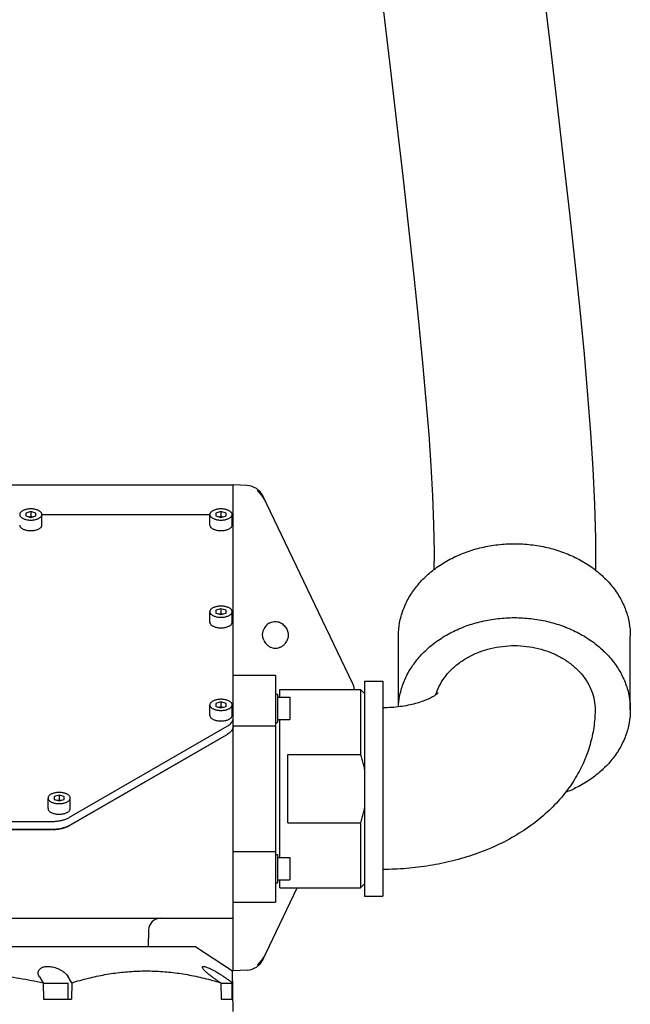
# Model space of a CAD drawing. Header units: millimetres. Extents: x 0 to 594, y 0 to 420.
# Tile 33 of 35: x 501 to 516, y 337 to 361. Entities that reach past the tile are written whole.
import ezdxf

# ---------------------------------------------------------------- set-up
doc = ezdxf.new("R2010")
doc.units = ezdxf.units.MM
doc.header["$LTSCALE"] = 32.67
doc.layers.get('0').update_dxf_attribs({"linetype": 'CONTINUOUS'})

msp = doc.modelspace()

# ---------------------------------------------------------------- linework, layer by layer
at = {"color": 7, "linetype": 'CONTINUOUS'}
for p, q in [((491.91172, 349.54621), (506.51172, 349.54621)), ((506.51172, 337.54621), (506.51172, 349.54621)), ((506.8606, 349.52793), (506.51172, 349.54621)), ((509.46249, 344.64879), (507.24347, 349.27175)), ((501.51172, 348.88491), (501.38672, 348.84882)), ((501.38672, 348.84882), (501.38672, 348.77665)), ((501.51172, 348.88491), (501.51172, 348.77232)), ((501.63672, 348.84882), (501.51172, 348.88491)), ((501.63672, 348.77665), (501.63672, 348.84882)), ((501.78672, 348.55293), (501.78672, 348.81274)), ((505.93672, 348.55293), (505.93672, 348.81274)), ((506.21172, 348.88491), (506.08672, 348.84882)), ((506.08672, 348.84882), (506.08672, 348.77665)), ((506.21172, 348.88491), (506.21172, 348.77232)), ((506.33672, 348.84882), (506.21172, 348.88491)), ((506.33672, 348.77665), (506.33672, 348.84882)), ((506.48672, 348.55293), (506.48672, 348.81274)), ((501.38672, 348.77665), (501.51172, 348.74057)), ((501.45672, 348.75645), (501.51172, 348.77232)), ((501.51172, 348.74057), (501.63672, 348.77665)), ((501.51172, 348.77232), (501.56672, 348.75645)), ((505.93672, 348.80293), (501.78672, 348.80293)), ((506.08672, 348.77665), (506.21172, 348.74057)), ((506.15672, 348.75645), (506.21172, 348.77232)), ((506.21172, 348.74057), (506.33672, 348.77665)), ((506.21172, 348.77232), (506.26672, 348.75645)), ((505.93672, 346.15293), (505.93672, 346.41274)), ((506.21172, 346.48491), (506.08672, 346.44882)), ((506.08672, 346.44882), (506.08672, 346.37665)), ((506.21172, 346.48491), (506.21172, 346.37232)), ((506.33672, 346.44882), (506.21172, 346.48491)), ((506.33672, 346.37665), (506.33672, 346.44882)), ((506.48672, 346.15293), (506.48672, 346.41274)), ((506.08672, 346.37665), (506.21172, 346.34057)), ((506.15672, 346.35645), (506.21172, 346.37232)), ((506.21172, 346.34057), (506.33672, 346.37665)), ((506.21172, 346.37232), (506.26672, 346.35645)), ((507.2647, 345.96548), (507.2668, 345.97075)), ((510.59672, 344.06476), (510.59672, 345.81606)), ((516.32672, 343.99194), (516.32672, 345.81606)), ((506.51172, 344.84621), (507.56172, 344.84621)), ((507.56172, 344.84621), (507.56172, 339.24621)), ((509.76172, 344.70121), (510.21172, 344.70121)), ((509.76172, 344.70121), (509.76172, 339.39121)), ((510.21172, 344.70121), (510.21172, 339.39121)), ((507.66172, 344.49621), (509.66173, 344.49621)), ((507.66172, 344.29621), (507.66172, 344.49621)), ((509.76172, 344.39621), (509.66173, 344.49621)), ((509.66173, 344.49621), (509.66173, 342.89031)), ((507.56172, 344.37611), (507.61172, 344.37611)), ((507.61172, 344.37611), (507.61172, 343.67611)), ((507.61172, 344.30111), (507.91172, 344.30111)), ((507.91172, 344.30111), (507.91172, 343.75111)), ((505.93672, 343.85293), (505.93672, 344.11274)), ((506.21172, 344.18491), (506.08672, 344.14882)), ((506.08672, 344.14882), (506.08672, 344.07665)), ((506.08672, 344.07665), (506.21172, 344.04057)), ((506.15672, 344.05645), (506.21172, 344.07232)), ((506.21172, 344.18491), (506.21172, 344.07232)), ((506.33672, 344.14882), (506.21172, 344.18491)), ((506.21172, 344.04057), (506.33672, 344.07665)), ((506.21172, 344.07232), (506.26672, 344.05645)), ((506.33672, 344.07665), (506.33672, 344.14882)), ((506.48672, 343.85293), (506.48672, 344.11274)), ((515.45649, 343.99194), (515.45632, 343.97223)), ((507.61172, 343.75111), (507.91172, 343.75111)), ((507.66172, 340.34131), (507.66172, 343.75111)), ((502.47116, 341.33742), (506.36509, 343.58335)), ((506.51172, 343.59541), (507.56172, 343.59541)), ((507.56172, 343.67611), (507.61172, 343.67611)), ((502.47116, 341.13824), (506.36509, 343.38417)), ((506.33599, 343.36886), (502.47143, 341.13765)), ((507.86172, 342.89031), (509.66173, 342.89031)), ((507.86172, 341.20212), (507.86172, 342.89031)), ((501.93672, 341.55293), (501.93672, 341.81274)), ((502.21172, 341.88491), (502.08672, 341.84882)), ((502.08672, 341.84882), (502.08672, 341.77665)), ((502.08672, 341.77665), (502.21172, 341.74057)), ((502.15672, 341.75645), (502.21172, 341.77232)), ((502.33672, 341.84882), (502.21172, 341.88491)), ((502.21172, 341.88491), (502.21172, 341.77232)), ((502.21172, 341.74057), (502.33672, 341.77665)), ((502.21172, 341.77232), (502.26672, 341.75645)), ((502.33672, 341.77665), (502.33672, 341.84882)), ((502.48672, 341.55293), (502.48672, 341.81274)), ((502.04405, 341.03451), (496.3794, 341.03451)), ((496.40566, 341.23393), (502.01779, 341.23393)), ((496.40566, 341.03474), (502.01779, 341.03474)), ((507.86172, 341.20212), (509.66173, 341.20212)), ((509.66173, 341.20212), (509.66173, 339.59621)), ((506.51172, 340.49702), (507.56172, 340.49702)), ((507.56172, 340.41631), (507.61172, 340.41631)), ((507.61172, 340.41631), (507.61172, 339.71631)), ((507.61172, 340.34131), (507.91172, 340.34131)), ((507.91172, 340.34131), (507.91172, 339.79131)), ((507.24347, 337.82067), (508.09572, 339.59621)), ((507.56172, 339.71631), (507.61172, 339.71631)), ((507.61172, 339.79131), (507.91172, 339.79131)), ((507.66172, 339.59621), (507.66172, 339.79621)), ((507.66172, 339.59621), (509.66173, 339.59621)), ((509.76172, 339.69621), (509.66173, 339.59621)), ((509.76172, 339.39121), (510.21172, 339.39121)), ((506.51172, 339.24621), (507.56172, 339.24621)), ((491.91172, 338.84621), (506.51172, 338.84621)), ((504.4224, 338.55407), (504.41172, 338.14621)), ((492.86174, 338.14621), (505.56171, 338.14621)), ((506.50004, 337.54142), (505.56172, 338.14621)), ((506.51172, 337.54621), (506.4926, 337.54621)), ((506.51172, 336.54621), (506.49429, 337.54512)), ((506.8606, 337.5645), (506.51172, 337.54621)), ((501.81685, 337.25071), (501.82742, 336.84621)), ((501.81697, 337.24621), (502.43185, 337.24621)), ((502.43185, 336.84621), (502.43185, 337.24621)), ((502.52281, 337.25071), (502.52033, 336.84621)), ((506.20701, 337.25071), (506.21948, 336.84621)), ((506.20715, 337.24621), (506.49082, 337.24621)), ((506.49082, 336.84621), (506.49082, 337.24621)), ((501.82742, 336.84621), (502.52033, 336.84621)), ((506.21948, 336.84621), (506.50649, 336.84621))]:
    msp.add_line(p, q, dxfattribs=at)
for points in [[(515.47576, 347.4256), (515.47313, 348.21915), (515.45143, 349.07182), (515.40988, 349.94035), (515.3524, 350.8279), (515.2799, 351.75999), (515.19089, 352.76819), (515.08477, 353.86365), (514.96359, 355.0312), (514.83013, 356.25385), (514.68651, 357.52364), (514.5346, 358.83576), (514.3767, 360.18212), (514.21584, 361.54943)], [(510.22605, 361.22914), (510.38875, 359.84591), (510.54813, 358.48788), (510.70149, 357.16514), (510.84562, 355.89347), (510.97709, 354.69259), (511.09334, 353.57843), (511.1933, 352.55697), (511.27666, 351.63094), (511.34445, 350.79054), (511.39857, 350.01069), (511.43955, 349.2703), (511.46581, 348.56207), (511.47619, 347.87942), (511.47514, 347.44739)]]:
    msp.add_lwpolyline(points, dxfattribs=at)
for centre, radius, start, end in [((506.83705, 349.07855), 0.45, 25.641053, 87.000022), ((509.01172, 344.43243), 0.5, 7.33645, 25.641009), ((504.7223, 338.54621), 0.3, 90, 178.5), ((506.83705, 338.01388), 0.45, 272.999973, 334.358994)]:
    msp.add_arc(centre, radius, start, end, dxfattribs=at)
for points, knots in [([(507.12858, 349.38356), (507.12502, 349.38821), (507.12036, 349.39357), (507.11565, 349.40624), (507.11947, 349.40726), (507.12088, 349.40734)], [0, 0, 0, 0, 0.59706034, 0.87095875, 1, 1, 1, 1]), ([(507.12088, 349.40734), (507.12195, 349.4074), (507.12875, 349.4069), (507.13406, 349.40347), (507.1388, 349.40039), (507.13975, 349.39976)], [0, 0, 0, 0, 0.142558, 0.82908332, 1, 1, 1, 1]), ([(507.31498, 349.12277), (507.31059, 349.13191), (507.30143, 349.14991), (507.2867, 349.17609), (507.2713, 349.20119), (507.25546, 349.22516), (507.23914, 349.24829), (507.22207, 349.27112), (507.20389, 349.29417), (507.18449, 349.31764), (507.16449, 349.34095), (507.14552, 349.36278), (507.13368, 349.37689), (507.12858, 349.38356)], [0, 0, 0, 0, 0.0946138, 0.18836426, 0.28013474, 0.36923478, 0.45635616, 0.54425843, 0.63513182, 0.7301409, 0.82829676, 0.92166315, 1, 1, 1, 1]), ([(507.13975, 349.39976), (507.14464, 349.39656), (507.15772, 349.38777), (507.17756, 349.36915), (507.20067, 349.34286), (507.22353, 349.30987), (507.2371, 349.28501), (507.24347, 349.27175)], [0, 0, 0, 0, 0.10670099, 0.27853688, 0.49089943, 0.735237, 1, 1, 1, 1]), ([(501.51172, 348.95024), (501.49805, 348.95024), (501.47093, 348.94923), (501.43103, 348.94472), (501.39291, 348.93731), (501.3574, 348.92716), (501.32528, 348.9145), (501.29722, 348.89959), (501.27383, 348.88273), (501.25561, 348.86421), (501.243, 348.84432), (501.23751, 348.82672), (501.23673, 348.81618), (501.23673, 348.81274)], [0, 0, 0, 0, 0.1232693, 0.24448215, 0.36166448, 0.47301135, 0.5769841, 0.67242727, 0.75872015, 0.83598126, 0.90532899, 0.96911793, 1, 1, 1, 1]), ([(501.23673, 348.81274), (501.23673, 348.8093), (501.23751, 348.79876), (501.243, 348.78115), (501.25561, 348.76126), (501.27383, 348.74274), (501.29722, 348.72588), (501.32528, 348.71098), (501.3574, 348.69832), (501.39291, 348.68817), (501.43103, 348.68076), (501.47093, 348.67625), (501.49805, 348.67524), (501.51172, 348.67524)], [0, 0, 0, 0, 0.03088207, 0.09467101, 0.16401874, 0.24127985, 0.32757273, 0.4230159, 0.52698865, 0.63833552, 0.75551785, 0.8767307, 1, 1, 1, 1]), ([(501.78672, 348.81274), (501.78672, 348.81618), (501.78594, 348.82672), (501.78045, 348.84432), (501.76784, 348.86421), (501.74961, 348.88273), (501.72622, 348.89959), (501.69817, 348.9145), (501.66605, 348.92716), (501.63054, 348.93731), (501.59242, 348.94472), (501.55252, 348.94923), (501.5254, 348.95024), (501.51172, 348.95024)], [0, 0, 0, 0, 0.03088207, 0.09467101, 0.16401874, 0.24127985, 0.32757273, 0.4230159, 0.52698865, 0.63833552, 0.75551785, 0.8767307, 1, 1, 1, 1]), ([(501.51172, 348.67524), (501.5254, 348.67524), (501.55252, 348.67625), (501.59242, 348.68076), (501.63054, 348.68817), (501.66605, 348.69832), (501.69817, 348.71098), (501.72622, 348.72588), (501.74961, 348.74274), (501.76784, 348.76126), (501.78045, 348.78115), (501.78594, 348.79876), (501.78672, 348.8093), (501.78672, 348.81274)], [0, 0, 0, 0, 0.1232693, 0.24448215, 0.36166448, 0.47301135, 0.5769841, 0.67242727, 0.75872015, 0.83598126, 0.90532899, 0.96911793, 1, 1, 1, 1]), ([(506.21172, 348.95024), (506.19805, 348.95024), (506.17093, 348.94923), (506.13103, 348.94472), (506.09291, 348.93731), (506.0574, 348.92716), (506.02528, 348.9145), (505.99722, 348.89959), (505.97383, 348.88273), (505.95561, 348.86421), (505.943, 348.84432), (505.93751, 348.82672), (505.93673, 348.81618), (505.93673, 348.81274)], [0, 0, 0, 0, 0.1232693, 0.24448215, 0.36166448, 0.47301135, 0.5769841, 0.67242727, 0.75872015, 0.83598126, 0.90532899, 0.96911793, 1, 1, 1, 1]), ([(505.93673, 348.81274), (505.93673, 348.8093), (505.93751, 348.79876), (505.943, 348.78115), (505.95561, 348.76126), (505.97383, 348.74274), (505.99722, 348.72588), (506.02528, 348.71098), (506.0574, 348.69832), (506.09291, 348.68817), (506.13103, 348.68076), (506.17093, 348.67625), (506.19805, 348.67524), (506.21172, 348.67524)], [0, 0, 0, 0, 0.03088207, 0.09467101, 0.16401874, 0.24127985, 0.32757273, 0.4230159, 0.52698865, 0.63833552, 0.75551785, 0.8767307, 1, 1, 1, 1]), ([(506.48672, 348.81274), (506.48672, 348.81618), (506.48594, 348.82672), (506.48045, 348.84432), (506.46784, 348.86421), (506.44961, 348.88273), (506.42622, 348.89959), (506.39817, 348.9145), (506.36605, 348.92716), (506.33054, 348.93731), (506.29242, 348.94472), (506.25252, 348.94923), (506.2254, 348.95024), (506.21172, 348.95024)], [0, 0, 0, 0, 0.03088207, 0.09467101, 0.16401874, 0.24127985, 0.32757273, 0.4230159, 0.52698865, 0.63833552, 0.75551785, 0.8767307, 1, 1, 1, 1]), ([(506.21172, 348.67524), (506.2254, 348.67524), (506.25252, 348.67625), (506.29242, 348.68076), (506.33054, 348.68817), (506.36605, 348.69832), (506.39817, 348.71098), (506.42622, 348.72588), (506.44961, 348.74274), (506.46784, 348.76126), (506.48045, 348.78115), (506.48594, 348.79876), (506.48672, 348.8093), (506.48672, 348.81274)], [0, 0, 0, 0, 0.1232693, 0.24448215, 0.36166448, 0.47301135, 0.5769841, 0.67242727, 0.75872015, 0.83598126, 0.90532899, 0.96911793, 1, 1, 1, 1]), ([(506.51172, 348.55293), (506.51172, 348.56762), (506.50675, 348.5948), (506.4944, 348.61908), (506.48772, 348.62946)], [0, 0, 0, 0, 0.54421182, 1, 1, 1, 1]), ([(501.23673, 348.55293), (501.23673, 348.54949), (501.23751, 348.53895), (501.243, 348.52135), (501.25561, 348.50145), (501.27383, 348.48294), (501.29722, 348.46608), (501.32528, 348.45117), (501.3574, 348.43851), (501.39291, 348.42836), (501.43103, 348.42095), (501.47076, 348.41646), (501.49772, 348.41544), (501.51123, 348.41543)], [0, 0, 0, 0, 0.03092838, 0.09481298, 0.16426469, 0.24164166, 0.32806394, 0.42365023, 0.52777889, 0.63929273, 0.75665078, 0.87804539, 1, 1, 1, 1]), ([(501.51222, 348.41543), (501.52573, 348.41544), (501.55269, 348.41646), (501.59242, 348.42095), (501.63054, 348.42836), (501.66605, 348.43851), (501.69817, 348.45117), (501.72622, 348.46608), (501.74961, 348.48294), (501.76784, 348.50145), (501.78045, 348.52135), (501.78594, 348.53895), (501.78672, 348.54949), (501.78672, 348.55293)], [0, 0, 0, 0, 0.12195461, 0.24334922, 0.36070727, 0.47222111, 0.57634977, 0.67193606, 0.75835834, 0.83573531, 0.90518702, 0.96907162, 1, 1, 1, 1]), ([(505.93673, 348.55293), (505.93673, 348.54949), (505.93751, 348.53895), (505.943, 348.52135), (505.95561, 348.50145), (505.97383, 348.48294), (505.99722, 348.46608), (506.02528, 348.45117), (506.0574, 348.43851), (506.09291, 348.42836), (506.13103, 348.42095), (506.17076, 348.41646), (506.19772, 348.41544), (506.21123, 348.41543)], [0, 0, 0, 0, 0.03092838, 0.09481298, 0.16426469, 0.24164166, 0.32806394, 0.42365023, 0.52777889, 0.63929273, 0.75665078, 0.87804539, 1, 1, 1, 1]), ([(506.21222, 348.41543), (506.22573, 348.41544), (506.25269, 348.41646), (506.29242, 348.42095), (506.33054, 348.42836), (506.36605, 348.43851), (506.39817, 348.45117), (506.42622, 348.46608), (506.44961, 348.48294), (506.46784, 348.50145), (506.48045, 348.52135), (506.48594, 348.53895), (506.48672, 348.54949), (506.48672, 348.55293)], [0, 0, 0, 0, 0.12195461, 0.24334922, 0.36070727, 0.47222111, 0.57634977, 0.67193606, 0.75835834, 0.83573531, 0.90518702, 0.96907162, 1, 1, 1, 1]), ([(510.59672, 345.81606), (510.59672, 345.92454), (510.6165, 346.14277), (510.70463, 346.46247), (510.84919, 346.76844), (511.04694, 347.05443), (511.2936, 347.31471), (511.58399, 347.54419), (511.91218, 347.73838), (512.2715, 347.89351), (512.65472, 348.00654), (513.0541, 348.07525), (513.32559, 348.0906), (513.46172, 348.0906)], [0, 0, 0, 0, 0.08031973, 0.1615757, 0.24459874, 0.33003068, 0.41827486, 0.50948073, 0.60355508, 0.7001905, 0.79890319, 0.89907547, 1, 1, 1, 1]), ([(513.46172, 348.0906), (513.59785, 348.0906), (513.86935, 348.07525), (514.26872, 348.00654), (514.65195, 347.89351), (515.01127, 347.73838), (515.33945, 347.54419), (515.62985, 347.31471), (515.87651, 347.05443), (516.07426, 346.76844), (516.21882, 346.46247), (516.30695, 346.14277), (516.32672, 345.92454), (516.32672, 345.81606)], [0, 0, 0, 0, 0.10092453, 0.20109681, 0.2998095, 0.39644492, 0.49051927, 0.58172514, 0.66996932, 0.75540126, 0.8384243, 0.91968027, 1, 1, 1, 1]), ([(506.21172, 346.55024), (506.19805, 346.55024), (506.17093, 346.54923), (506.13103, 346.54472), (506.09291, 346.53731), (506.0574, 346.52716), (506.02528, 346.5145), (505.99722, 346.49959), (505.97383, 346.48273), (505.95561, 346.46421), (505.943, 346.44432), (505.93751, 346.42672), (505.93673, 346.41618), (505.93673, 346.41274)], [0, 0, 0, 0, 0.1232693, 0.24448215, 0.36166448, 0.47301135, 0.5769841, 0.67242727, 0.75872015, 0.83598126, 0.90532899, 0.96911793, 1, 1, 1, 1]), ([(505.93673, 346.41274), (505.93673, 346.4093), (505.93751, 346.39876), (505.943, 346.38115), (505.95561, 346.36126), (505.97383, 346.34274), (505.99722, 346.32588), (506.02528, 346.31098), (506.0574, 346.29832), (506.09291, 346.28817), (506.13103, 346.28076), (506.17093, 346.27625), (506.19805, 346.27524), (506.21172, 346.27524)], [0, 0, 0, 0, 0.03088207, 0.09467101, 0.16401874, 0.24127985, 0.32757273, 0.4230159, 0.52698865, 0.63833552, 0.75551785, 0.8767307, 1, 1, 1, 1]), ([(506.48672, 346.41274), (506.48672, 346.41618), (506.48594, 346.42672), (506.48045, 346.44432), (506.46784, 346.46421), (506.44961, 346.48273), (506.42622, 346.49959), (506.39817, 346.5145), (506.36605, 346.52716), (506.33054, 346.53731), (506.29242, 346.54472), (506.25252, 346.54923), (506.2254, 346.55024), (506.21172, 346.55024)], [0, 0, 0, 0, 0.03088207, 0.09467101, 0.16401874, 0.24127985, 0.32757273, 0.4230159, 0.52698865, 0.63833552, 0.75551785, 0.8767307, 1, 1, 1, 1]), ([(506.21172, 346.27524), (506.2254, 346.27524), (506.25252, 346.27625), (506.29242, 346.28076), (506.33054, 346.28817), (506.36605, 346.29832), (506.39817, 346.31098), (506.42622, 346.32588), (506.44961, 346.34274), (506.46784, 346.36126), (506.48045, 346.38115), (506.48594, 346.39876), (506.48672, 346.4093), (506.48672, 346.41274)], [0, 0, 0, 0, 0.1232693, 0.24448215, 0.36166448, 0.47301135, 0.5769841, 0.67242727, 0.75872015, 0.83598126, 0.90532899, 0.96911793, 1, 1, 1, 1]), ([(505.93673, 346.15293), (505.93673, 346.14949), (505.93751, 346.13895), (505.943, 346.12135), (505.95561, 346.10145), (505.97383, 346.08294), (505.99722, 346.06608), (506.02528, 346.05117), (506.0574, 346.03851), (506.09291, 346.02836), (506.13103, 346.02095), (506.17076, 346.01646), (506.19772, 346.01544), (506.21123, 346.01543)], [0, 0, 0, 0, 0.03092838, 0.09481298, 0.16426469, 0.24164166, 0.32806394, 0.42365023, 0.52777889, 0.63929273, 0.75665078, 0.87804539, 1, 1, 1, 1]), ([(506.21222, 346.01543), (506.22573, 346.01544), (506.25269, 346.01646), (506.29242, 346.02095), (506.33054, 346.02836), (506.36605, 346.03851), (506.39817, 346.05117), (506.42622, 346.06608), (506.44961, 346.08294), (506.46784, 346.10145), (506.48045, 346.12135), (506.48594, 346.13895), (506.48672, 346.14949), (506.48672, 346.15293)], [0, 0, 0, 0, 0.12195461, 0.24334922, 0.36070727, 0.47222111, 0.57634977, 0.67193606, 0.75835834, 0.83573531, 0.90518702, 0.96907162, 1, 1, 1, 1]), ([(507.4029, 346.12937), (507.42188, 346.1405), (507.46043, 346.15828), (507.50979, 346.16939), (507.53804, 346.17134), (507.5462, 346.17154)], [0, 0, 0, 0, 0.43790585, 0.83786805, 1, 1, 1, 1]), ([(507.5462, 346.17154), (507.55691, 346.17181), (507.58589, 346.17085), (507.6323, 346.16187), (507.68346, 346.14128), (507.73069, 346.11152), (507.77304, 346.07353), (507.80895, 346.02917), (507.83716, 345.98079), (507.85716, 345.9308), (507.86907, 345.8809), (507.87334, 345.83151), (507.87002, 345.78273), (507.8625, 345.75097), (507.85739, 345.73545)], [0, 0, 0, 0, 0.05196689, 0.14026711, 0.22806401, 0.31821124, 0.40995705, 0.50306846, 0.59419497, 0.68086648, 0.76356229, 0.84243024, 0.92066402, 1, 1, 1, 1]), ([(510.59823, 344.06562), (510.60166, 344.14946), (510.62306, 344.34242), (510.70463, 344.63835), (510.84919, 344.94432), (511.04694, 345.23031), (511.2936, 345.49059), (511.58399, 345.72007), (511.91218, 345.91426), (512.2715, 346.06939), (512.65472, 346.18242), (513.0541, 346.25113), (513.32559, 346.26648), (513.46172, 346.26648)], [0, 0, 0, 0, 0.06328155, 0.14604289, 0.23060402, 0.3176187, 0.4074977, 0.50039327, 0.59621047, 0.69463616, 0.79517763, 0.89720572, 1, 1, 1, 1]), ([(513.46172, 346.26648), (513.59785, 346.26648), (513.86935, 346.25113), (514.26872, 346.18242), (514.65195, 346.06939), (515.01127, 345.91426), (515.33945, 345.72007), (515.62985, 345.49059), (515.87651, 345.23031), (516.07426, 344.94432), (516.21882, 344.63835), (516.30695, 344.31865), (516.32672, 344.10042), (516.32672, 343.99194)], [0, 0, 0, 0, 0.10092453, 0.20109681, 0.2998095, 0.39644492, 0.49051927, 0.58172514, 0.66996932, 0.75540126, 0.8384243, 0.91968027, 1, 1, 1, 1]), ([(507.2668, 345.71388), (507.26147, 345.727), (507.25239, 345.7526), (507.2434, 345.79085), (507.23927, 345.82758), (507.23969, 345.86352), (507.24441, 345.89882), (507.25288, 345.93295), (507.26054, 345.95487), (507.2647, 345.96548)], [0, 0, 0, 0, 0.16443486, 0.31464635, 0.45514641, 0.59251352, 0.73074626, 0.86769267, 1, 1, 1, 1]), ([(507.4029, 346.12937), (507.38641, 346.1197), (507.35595, 346.09786), (507.31771, 346.05871), (507.28792, 346.01617), (507.27296, 345.98591), (507.2668, 345.97075)], [0, 0, 0, 0, 0.26983651, 0.52559393, 0.76897847, 1, 1, 1, 1]), ([(507.2668, 345.71388), (507.27424, 345.69557), (507.29299, 345.65904), (507.33195, 345.60877), (507.3834, 345.56456), (507.44691, 345.53075), (507.50473, 345.51594), (507.53997, 345.51325), (507.55016, 345.51298)], [0, 0, 0, 0, 0.16159686, 0.33365299, 0.51696316, 0.71213012, 0.91682181, 1, 1, 1, 1]), ([(507.55016, 345.51298), (507.56546, 345.51258), (507.60595, 345.51457), (507.66881, 345.53054), (507.73236, 345.56423), (507.78387, 345.60831), (507.82291, 345.65847), (507.84174, 345.69498), (507.84922, 345.71328)], [0, 0, 0, 0, 0.11980614, 0.31651036, 0.5039422, 0.679549, 0.84471923, 1, 1, 1, 1]), ([(507.84922, 345.71328), (507.85072, 345.71695), (507.85357, 345.72429), (507.85616, 345.73173), (507.85739, 345.73545)], [0, 0, 0, 0, 0.50244559, 1, 1, 1, 1]), ([(511.52278, 344.36786), (511.53221, 344.39847), (511.56973, 344.50621), (511.65857, 344.68482), (511.80912, 344.89061), (511.99646, 345.0761), (512.21603, 345.23702), (512.46326, 345.37021), (512.73221, 345.47257), (513.01746, 345.54213), (513.31216, 345.57725), (513.61043, 345.57726), (513.90511, 345.54215), (514.19031, 345.47261), (514.45919, 345.37027), (514.70634, 345.23713), (514.92585, 345.07625), (515.11313, 344.89079), (515.26366, 344.68501), (515.37401, 344.46311), (515.44136, 344.2304), (515.45649, 344.07093), (515.45649, 343.99194)], [0, 0, 0, 0, 0.01826336, 0.06501298, 0.11330673, 0.16319231, 0.21494525, 0.26820664, 0.3230465, 0.37880441, 0.43542571, 0.49209205, 0.54870809, 0.60445583, 0.65928141, 0.712526, 0.76426184, 0.81413504, 0.8624234, 0.90917678, 0.95490007, 1, 1, 1, 1]), ([(506.21172, 344.25024), (506.19805, 344.25024), (506.17093, 344.24923), (506.13103, 344.24472), (506.09291, 344.23731), (506.0574, 344.22716), (506.02528, 344.2145), (505.99722, 344.19959), (505.97383, 344.18273), (505.95561, 344.16421), (505.943, 344.14432), (505.93751, 344.12672), (505.93673, 344.11618), (505.93673, 344.11274)], [0, 0, 0, 0, 0.1232693, 0.24448215, 0.36166448, 0.47301135, 0.5769841, 0.67242727, 0.75872015, 0.83598126, 0.90532899, 0.96911793, 1, 1, 1, 1]), ([(506.48672, 344.11274), (506.48672, 344.11618), (506.48594, 344.12672), (506.48045, 344.14432), (506.46784, 344.16421), (506.44961, 344.18273), (506.42622, 344.19959), (506.39817, 344.2145), (506.36605, 344.22716), (506.33054, 344.23731), (506.29242, 344.24472), (506.25252, 344.24923), (506.2254, 344.25024), (506.21172, 344.25024)], [0, 0, 0, 0, 0.03088207, 0.09467101, 0.16401874, 0.24127985, 0.32757273, 0.4230159, 0.52698865, 0.63833552, 0.75551785, 0.8767307, 1, 1, 1, 1]), ([(511.57557, 344.40172), (511.57719, 344.40408), (511.58172, 344.41172), (511.5343, 344.36612), (511.49024, 344.3406), (511.40572, 344.28919), (511.30099, 344.24058), (511.16794, 344.1885), (511.01122, 344.14042), (510.83259, 344.09854), (510.63629, 344.06626), (510.42735, 344.04585), (510.28425, 344.04121), (510.21172, 344.04121)], [0, 0, 0, 0, 0.00719935, 0.03465676, 0.08003122, 0.14398486, 0.22557089, 0.32409157, 0.43793781, 0.56543118, 0.70367037, 0.8497723, 1, 1, 1, 1]), ([(505.93673, 344.11274), (505.93673, 344.1093), (505.93751, 344.09876), (505.943, 344.08115), (505.95561, 344.06126), (505.97383, 344.04274), (505.99722, 344.02588), (506.02528, 344.01098), (506.0574, 343.99832), (506.09291, 343.98817), (506.13103, 343.98076), (506.17093, 343.97625), (506.19805, 343.97524), (506.21172, 343.97524)], [0, 0, 0, 0, 0.03088207, 0.09467101, 0.16401874, 0.24127985, 0.32757273, 0.4230159, 0.52698865, 0.63833552, 0.75551785, 0.8767307, 1, 1, 1, 1]), ([(506.21172, 343.97524), (506.2254, 343.97524), (506.25252, 343.97625), (506.29242, 343.98076), (506.33054, 343.98817), (506.36605, 343.99832), (506.39817, 344.01098), (506.42622, 344.02588), (506.44961, 344.04274), (506.46784, 344.06126), (506.48045, 344.08115), (506.48594, 344.09876), (506.48672, 344.1093), (506.48672, 344.11274)], [0, 0, 0, 0, 0.1232693, 0.24448215, 0.36166448, 0.47301135, 0.5769841, 0.67242727, 0.75872015, 0.83598126, 0.90532899, 0.96911793, 1, 1, 1, 1]), ([(515.45633, 343.97223), (515.45413, 343.83211), (515.4311, 343.55014), (515.34005, 343.12933), (515.19051, 342.71356), (514.97992, 342.30626), (514.70708, 341.91365), (514.37092, 341.54205), (513.97407, 341.19964), (513.52221, 340.89396), (513.02451, 340.63172), (512.49248, 340.41726), (511.93806, 340.25218), (511.36932, 340.13569), (510.7924, 340.0665), (510.40519, 340.05121), (510.21172, 340.05121)], [0, 0, 0, 0, 0.05802056, 0.1167399, 0.17777667, 0.24041534, 0.30604992, 0.37517914, 0.4473345, 0.52254333, 0.60056812, 0.6798193, 0.75967005, 0.83975516, 0.9198973, 1, 1, 1, 1]), ([(516.32672, 343.99194), (516.32672, 343.88346), (516.30695, 343.66524), (516.21882, 343.34553), (516.07426, 343.03956), (515.87651, 342.75357), (515.62985, 342.49329), (515.33945, 342.26381), (515.03348, 342.08276), (514.82173, 341.98814), (514.72419, 341.95013)], [0, 0, 0, 0, 0.11792433, 0.23722324, 0.35911653, 0.48454654, 0.61410543, 0.74801264, 0.88613132, 1, 1, 1, 1]), ([(505.93673, 343.85293), (505.93673, 343.84949), (505.93751, 343.83895), (505.943, 343.82135), (505.95561, 343.80145), (505.97383, 343.78294), (505.99722, 343.76608), (506.02528, 343.75117), (506.0574, 343.73851), (506.09291, 343.72836), (506.13103, 343.72095), (506.17076, 343.71646), (506.19772, 343.71544), (506.21123, 343.71543)], [0, 0, 0, 0, 0.03092838, 0.09481298, 0.16426469, 0.24164166, 0.32806394, 0.42365023, 0.52777889, 0.63929273, 0.75665078, 0.87804539, 1, 1, 1, 1]), ([(506.21222, 343.71543), (506.22573, 343.71544), (506.25269, 343.71646), (506.29242, 343.72095), (506.33054, 343.72836), (506.36605, 343.73851), (506.39817, 343.75117), (506.42622, 343.76608), (506.44961, 343.78294), (506.46784, 343.80145), (506.48045, 343.82135), (506.48594, 343.83895), (506.48672, 343.84949), (506.48672, 343.85293)], [0, 0, 0, 0, 0.12195461, 0.24334922, 0.36070727, 0.47222111, 0.57634977, 0.67193606, 0.75835834, 0.83573531, 0.90518702, 0.96907162, 1, 1, 1, 1]), ([(506.36509, 343.58335), (506.38291, 343.59363), (506.41571, 343.61521), (506.4574, 343.65269), (506.48823, 343.69308), (506.50734, 343.73574), (506.51172, 343.76548), (506.51172, 343.77986)], [0, 0, 0, 0, 0.24091193, 0.45813624, 0.6535064, 0.83160409, 1, 1, 1, 1]), ([(506.51172, 343.58068), (506.51172, 343.5663), (506.50734, 343.53656), (506.48823, 343.49389), (506.4574, 343.4535), (506.41571, 343.41603), (506.38291, 343.39445), (506.36509, 343.38417)], [0, 0, 0, 0, 0.16839591, 0.3464936, 0.54186376, 0.75908807, 1, 1, 1, 1]), ([(509.76172, 342.5284), (509.75354, 342.56831), (509.73508, 342.64866), (509.70164, 342.76938), (509.67568, 342.84982), (509.66173, 342.89031)], [0, 0, 0, 0, 0.32532806, 0.65800221, 1, 1, 1, 1]), ([(502.21172, 341.95024), (502.19805, 341.95024), (502.17093, 341.94923), (502.13103, 341.94472), (502.09291, 341.93731), (502.0574, 341.92716), (502.02528, 341.9145), (501.99722, 341.89959), (501.97383, 341.88273), (501.95561, 341.86421), (501.943, 341.84432), (501.93751, 341.82672), (501.93673, 341.81618), (501.93673, 341.81274)], [0, 0, 0, 0, 0.1232693, 0.24448215, 0.36166448, 0.47301135, 0.5769841, 0.67242727, 0.75872015, 0.83598126, 0.90532899, 0.96911793, 1, 1, 1, 1]), ([(501.93673, 341.81274), (501.93673, 341.8093), (501.93751, 341.79876), (501.943, 341.78115), (501.95561, 341.76126), (501.97383, 341.74274), (501.99722, 341.72588), (502.02528, 341.71098), (502.0574, 341.69832), (502.09291, 341.68817), (502.13103, 341.68076), (502.17093, 341.67625), (502.19805, 341.67524), (502.21172, 341.67524)], [0, 0, 0, 0, 0.03088207, 0.09467101, 0.16401874, 0.24127985, 0.32757273, 0.4230159, 0.52698865, 0.63833552, 0.75551785, 0.8767307, 1, 1, 1, 1]), ([(502.48672, 341.81274), (502.48672, 341.81618), (502.48594, 341.82672), (502.48045, 341.84432), (502.46784, 341.86421), (502.44961, 341.88273), (502.42622, 341.89959), (502.39817, 341.9145), (502.36605, 341.92716), (502.33054, 341.93731), (502.29242, 341.94472), (502.25252, 341.94923), (502.2254, 341.95024), (502.21172, 341.95024)], [0, 0, 0, 0, 0.03088207, 0.09467101, 0.16401874, 0.24127985, 0.32757273, 0.4230159, 0.52698865, 0.63833552, 0.75551785, 0.8767307, 1, 1, 1, 1]), ([(502.21172, 341.67524), (502.2254, 341.67524), (502.25252, 341.67625), (502.29242, 341.68076), (502.33054, 341.68817), (502.36605, 341.69832), (502.39817, 341.71098), (502.42622, 341.72588), (502.44961, 341.74274), (502.46784, 341.76126), (502.48045, 341.78115), (502.48594, 341.79876), (502.48672, 341.8093), (502.48672, 341.81274)], [0, 0, 0, 0, 0.1232693, 0.24448215, 0.36166448, 0.47301135, 0.5769841, 0.67242727, 0.75872015, 0.83598126, 0.90532899, 0.96911793, 1, 1, 1, 1]), ([(501.93673, 341.55293), (501.93673, 341.54949), (501.93751, 341.53895), (501.943, 341.52135), (501.95561, 341.50145), (501.97383, 341.48294), (501.99722, 341.46608), (502.02528, 341.45117), (502.0574, 341.43851), (502.09291, 341.42836), (502.13103, 341.42095), (502.17076, 341.41646), (502.19772, 341.41544), (502.21123, 341.41543)], [0, 0, 0, 0, 0.03092838, 0.09481298, 0.16426469, 0.24164166, 0.32806394, 0.42365023, 0.52777889, 0.63929273, 0.75665078, 0.87804539, 1, 1, 1, 1]), ([(502.21222, 341.41543), (502.22573, 341.41544), (502.25269, 341.41646), (502.29242, 341.42095), (502.33054, 341.42836), (502.36605, 341.43851), (502.39817, 341.45117), (502.42622, 341.46608), (502.44961, 341.48294), (502.46784, 341.50145), (502.48045, 341.52135), (502.48594, 341.53895), (502.48672, 341.54949), (502.48672, 341.55293)], [0, 0, 0, 0, 0.12195461, 0.24334922, 0.36070727, 0.47222111, 0.57634977, 0.67193606, 0.75835834, 0.83573531, 0.90518702, 0.96907162, 1, 1, 1, 1]), ([(509.66173, 341.20212), (509.67569, 341.24264), (509.70166, 341.32311), (509.73509, 341.44384), (509.75354, 341.52415), (509.76172, 341.56403)], [0, 0, 0, 0, 0.34228187, 0.67493714, 1, 1, 1, 1]), ([(502.01779, 341.23393), (502.05192, 341.23393), (502.11947, 341.2368), (502.2182, 341.24962), (502.31119, 341.27059), (502.39576, 341.29908), (502.44752, 341.32379), (502.47116, 341.33742)], [0, 0, 0, 0, 0.21794724, 0.43113555, 0.63505779, 0.82572872, 1, 1, 1, 1]), ([(502.47116, 341.13824), (502.44752, 341.1246), (502.39576, 341.09989), (502.31119, 341.0714), (502.2182, 341.05044), (502.11947, 341.03761), (502.05192, 341.03474), (502.01779, 341.03474)], [0, 0, 0, 0, 0.17427128, 0.36494221, 0.56886445, 0.78205276, 1, 1, 1, 1]), ([(502.04405, 341.03451), (502.06914, 341.03451), (502.11937, 341.03636), (502.19422, 341.04468), (502.26793, 341.05869), (502.33953, 341.07852), (502.4078, 341.10428), (502.45091, 341.1258), (502.47143, 341.13765)], [0, 0, 0, 0, 0.16941053, 0.3389996, 0.50802372, 0.67547118, 0.84000589, 1, 1, 1, 1]), ([(507.12858, 337.70887), (507.13402, 337.71599), (507.14685, 337.73119), (507.16739, 337.75481), (507.18902, 337.78015), (507.20987, 337.80567), (507.22938, 337.83088), (507.2479, 337.85632), (507.2658, 337.88266), (507.28319, 337.91035), (507.2998, 337.93939), (507.31008, 337.95945), (507.31498, 337.96966)], [0, 0, 0, 0, 0.08362813, 0.18539507, 0.29206346, 0.39446899, 0.49279345, 0.58941189, 0.68794798, 0.78985495, 0.89434995, 1, 1, 1, 1]), ([(501.69553, 337.49469), (501.6953, 337.50883), (501.69901, 337.53683), (501.71808, 337.57457), (501.74784, 337.60503), (501.78567, 337.62811), (501.83008, 337.6443), (501.87986, 337.65384), (501.91485, 337.65579), (501.93294, 337.65579)], [0, 0, 0, 0, 0.13209928, 0.26014692, 0.38949369, 0.5263541, 0.6723168, 0.8304355, 1, 1, 1, 1]), ([(501.93294, 337.65579), (501.95225, 337.65579), (501.9921, 337.65342), (502.05266, 337.64347), (502.11512, 337.62696), (502.17829, 337.60384), (502.24096, 337.57401), (502.30082, 337.53791), (502.35542, 337.49623), (502.40193, 337.45032), (502.42708, 337.41613), (502.43721, 337.39862)], [0, 0, 0, 0, 0.09866225, 0.20344016, 0.31305576, 0.42817506, 0.54662169, 0.667072, 0.78466215, 0.8966576, 1, 1, 1, 1]), ([(505.99362, 337.39862), (505.96932, 337.41547), (505.92431, 337.44815), (505.86409, 337.49673), (505.81656, 337.54034), (505.78207, 337.57732), (505.76123, 337.60714), (505.75225, 337.62588), (505.75213, 337.63473), (505.75215, 337.63551)], [0, 0, 0, 0, 0.2583395, 0.48580261, 0.67551911, 0.82181303, 0.9260786, 0.99353855, 1, 1, 1, 1]), ([(505.75215, 337.63551), (505.75226, 337.63998), (505.75478, 337.65015), (505.7734, 337.65692), (505.79816, 337.65516), (505.8325, 337.64741), (505.87569, 337.63241), (505.92814, 337.61021), (505.98933, 337.58051), (506.0585, 337.5434), (506.13342, 337.49975), (506.21095, 337.45115), (506.2625, 337.41648), (506.28802, 337.39862)], [0, 0, 0, 0, 0.02090279, 0.04712511, 0.08703018, 0.14363301, 0.21839732, 0.31109202, 0.42251505, 0.55163759, 0.69565957, 0.84735758, 1, 1, 1, 1]), ([(507.12089, 337.68489), (507.11964, 337.68487), (507.11626, 337.68566), (507.11957, 337.69881), (507.12493, 337.70408), (507.12858, 337.70887)], [0, 0, 0, 0, 0.12064779, 0.39094176, 1, 1, 1, 1]), ([(507.14028, 337.69284), (507.1402, 337.69279), (507.13604, 337.69), (507.13093, 337.68676), (507.12248, 337.6849), (507.12089, 337.68489)], [0, 0, 0, 0, 0.01399666, 0.77568628, 1, 1, 1, 1]), ([(507.24347, 337.82067), (507.23741, 337.80806), (507.22449, 337.78426), (507.20277, 337.75241), (507.18054, 337.72638), (507.16028, 337.70684), (507.14605, 337.6967), (507.14028, 337.69284)], [0, 0, 0, 0, 0.25279967, 0.48789662, 0.69548281, 0.86835476, 1, 1, 1, 1]), ([(496.6066, 337.25071), (496.80071, 337.29328), (497.18744, 337.36974), (497.76837, 337.45752), (498.34645, 337.5166), (498.92337, 337.54636), (499.50008, 337.54636), (500.077, 337.5166), (500.65508, 337.45752), (501.236, 337.36974), (501.62274, 337.29328), (501.81685, 337.25071)], [0, 0, 0, 0, 0.11348608, 0.22504565, 0.33540081, 0.44519789, 0.55480219, 0.66459928, 0.77495441, 0.88651395, 1, 1, 1, 1]), ([(501.72649, 337.39862), (501.71704, 337.41409), (501.70211, 337.44498), (501.6958, 337.47882), (501.69553, 337.49469)], [0, 0, 0, 0, 0.5339787, 1, 1, 1, 1]), ([(501.72649, 337.39862), (501.73648, 337.38228), (501.7565, 337.34949), (501.78663, 337.30019), (501.80676, 337.26723), (501.81685, 337.25071)], [0, 0, 0, 0, 0.33160002, 0.66493318, 1, 1, 1, 1]), ([(502.52281, 337.25071), (502.51325, 337.26723), (502.49418, 337.30019), (502.46565, 337.34949), (502.44668, 337.38227), (502.43721, 337.39862)], [0, 0, 0, 0, 0.33505831, 0.6683915, 1, 1, 1, 1]), ([(502.52281, 337.25071), (502.65902, 337.29312), (502.93068, 337.3694), (503.3407, 337.45733), (503.74918, 337.51654), (504.15727, 337.54636), (504.56561, 337.54635), (504.97442, 337.51651), (505.38433, 337.45728), (505.79649, 337.36933), (506.06983, 337.29309), (506.20701, 337.25071)], [0, 0, 0, 0, 0.11429428, 0.22589802, 0.33573751, 0.44470108, 0.55342753, 0.66258557, 0.77280804, 0.8849741, 1, 1, 1, 1]), ([(505.99362, 337.39862), (506.01721, 337.38228), (506.06451, 337.34949), (506.13564, 337.30019), (506.18318, 337.26723), (506.20701, 337.25071)], [0, 0, 0, 0, 0.33160521, 0.66493834, 1, 1, 1, 1]), ([(506.49943, 337.25071), (506.47582, 337.26723), (506.42872, 337.30019), (506.35825, 337.34949), (506.31139, 337.38227), (506.28802, 337.39862)], [0, 0, 0, 0, 0.33505304, 0.6683862, 1, 1, 1, 1])]:
    msp.add_open_spline(points, degree=3, knots=knots, dxfattribs=at)
for points in [[(501.51123, 348.41543), (501.51139, 348.41543), (501.51156, 348.41543), (501.51172, 348.41543)], [(501.51172, 348.41543), (501.51189, 348.41543), (501.51206, 348.41543), (501.51222, 348.41543)], [(506.21123, 348.41543), (506.21139, 348.41543), (506.21156, 348.41543), (506.21172, 348.41543)], [(506.21172, 348.41543), (506.21189, 348.41543), (506.21206, 348.41543), (506.21222, 348.41543)], [(506.21123, 346.01543), (506.21139, 346.01543), (506.21156, 346.01543), (506.21172, 346.01543)], [(506.21172, 346.01543), (506.21189, 346.01543), (506.21206, 346.01543), (506.21222, 346.01543)], [(506.21123, 343.71543), (506.21139, 343.71543), (506.21156, 343.71543), (506.21172, 343.71543)], [(506.21172, 343.71543), (506.21189, 343.71543), (506.21206, 343.71543), (506.21222, 343.71543)], [(502.21123, 341.41543), (502.21139, 341.41543), (502.21156, 341.41543), (502.21172, 341.41543)], [(502.21172, 341.41543), (502.21189, 341.41543), (502.21206, 341.41543), (502.21222, 341.41543)]]:
    msp.add_open_spline(points, degree=3, dxfattribs=at)

doc.saveas('drawing.dxf')
